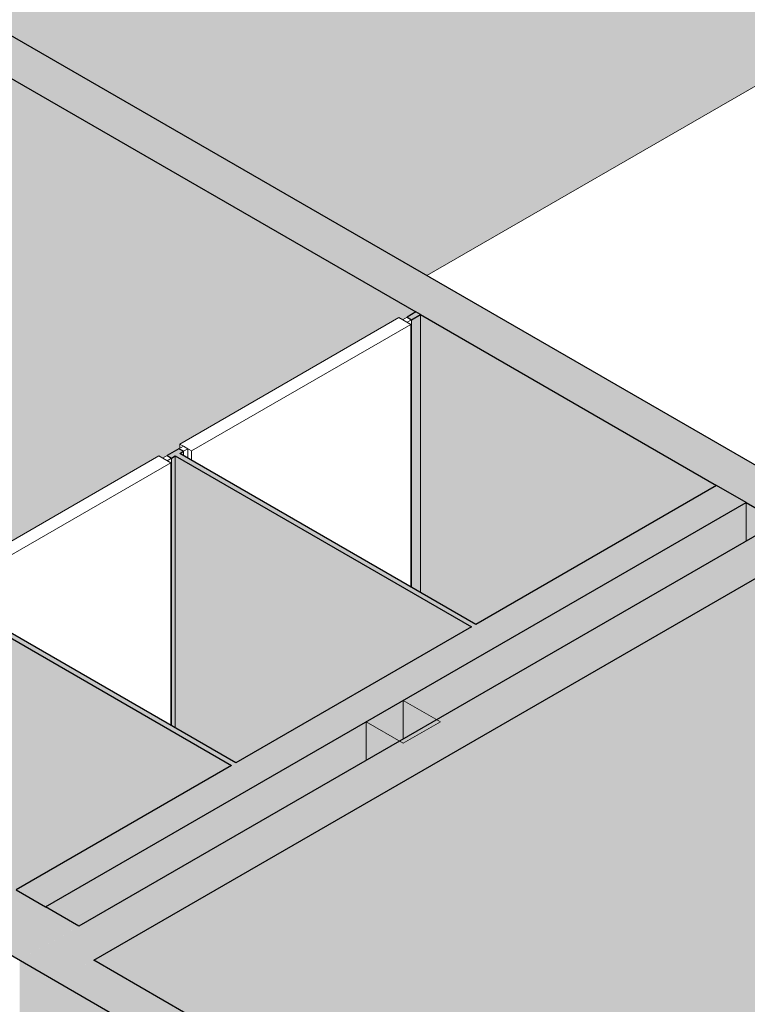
# Model space of a CAD drawing. Header units: millimetres. Extents: x 2807 to 348062, y -35711 to 43067.
# Tile 55 of 191: x 42011 to 43748, y 1387 to 3739. Entities that reach past the tile are written whole.
import ezdxf

# ---------------------------------------------------------------- set-up
doc = ezdxf.new("R2010")
doc.units = ezdxf.units.MM
for name, color, linetype, lineweight in [('A-DOOR', 7, 'Continuous', 13), ('A-GENM', 7, 'Continuous', 13), ('A-WALL', 7, 'Continuous', 25), ('A-WALL-PATT', 7, 'Continuous', 25), ('I-WALL', 7, 'Continuous', 18)]:
    doc.layers.add(name, color=color, linetype=linetype, lineweight=lineweight)

# ---------------------------------------------------------------- blocks, each defined once
blk = doc.blocks.new('NLRS_32_DO_WB_ontwerp binnendeurkozijn hout 9p2jp60z_gen_bcb - ontwerp binnendeurkozijn hout-2331165-00 isometrie begane grond _plotview_')
at = {"layer": 'A-DOOR'}
for p, q in [((42915.8, 3027.6), (42392.6, 2725.5)), ((42420.8, 2709.2), (42944.1, 3011.3)), ((42944.1, 3011.3), (42915.8, 3027.6)), ((42935.3, 3028.7), (42924.7, 3022.5)), ((42924.7, 3022.5), (42935.3, 3016.4)), ((42945.9, 3022.5), (42935.3, 3028.7)), ((42935.3, 3016.4), (42945.9, 3022.5)), ((42944.1, 2384.6), (42944.1, 3011.3)), ((42945.9, 2383.6), (42945.9, 3022.5)), ((42401.4, 2720.4), (42390.8, 2714.3)), ((42390.8, 2714.3), (42401.4, 2708.2)), ((42392.6, 2725.5), (42420.8, 2709.2)), ((42392.6, 2725.5), (42392.6, 2715.3)), ((42412, 2714.3), (42401.4, 2720.4)), ((42401.4, 2708.2), (42412, 2714.3)), ((42401.4, 2708.2), (42401.4, 2698)), ((42412, 2691.8), (42412, 2714.3)), ((42420.8, 2709.2), (42420.8, 2686.7))]:
    blk.add_line(p, q, dxfattribs=at)
blk = doc.blocks.new('NLRS_32_DO_WB_ontwerp binnendeurkozijn hout 9p2jp60z_gen_bcb - ontwerp binnendeurkozijn hout-V217-00 isometrie begane grond _plotview_')
at = {"layer": 'A-DOOR'}
for p, q in [((42343.1, 2697), (41819.8, 2394.8)), ((42371.3, 2680.6), (42343.1, 2697)), ((42362.5, 2698), (42351.9, 2691.8)), ((42351.9, 2691.8), (42362.5, 2685.7)), ((42373.1, 2691.8), (42362.5, 2698)), ((42362.5, 2685.7), (42373.1, 2691.8)), ((42373.1, 2052.9), (42373.1, 2691.8)), ((41848.1, 2378.5), (42371.3, 2680.6)), ((42371.3, 2054), (42371.3, 2680.6)), ((41828.6, 2389.7), (41818, 2383.6)), ((41818, 2383.6), (41828.6, 2377.5)), ((41819.8, 2394.8), (41848.1, 2378.5)), ((41819.8, 2394.8), (41819.8, 2384.6)), ((41839.3, 2383.6), (41828.6, 2389.7)), ((41828.6, 2377.5), (41839.3, 2383.6)), ((41828.6, 2377.5), (41828.6, 2367.3)), ((41839.3, 2361.2), (41839.3, 2383.6)), ((41848.1, 2378.5), (41848.1, 2356.1))]:
    blk.add_line(p, q, dxfattribs=at)
blk = doc.blocks.new('NLRS_33_GM_WPB_vloeropening schacht rechthoek_gen_tho - 125x125-V297-00 isometrie begane grond _plotview_')
at = {"layer": 'A-GENM', "true_color": 0xc8fac8, "transparency": 33554483}
blk.add_hatch(color=254, dxfattribs=at).paths.add_polyline_path([(42926.4, 2011.1), (43014.8, 2062.1), (42926.4, 2113.2), (42838, 2062.1), (42922.7, 2013.2)])
at = {"layer": 'A-GENM'}
for p, q in [((42926.4, 2113.2), (42838, 2062.1)), ((43014.8, 2062.1), (42926.4, 2113.2)), ((42838, 2062.1), (42926.4, 2011.1)), ((42838, 2062.1), (42838, 1970.3)), ((42926.4, 2011.1), (43014.8, 2062.1))]:
    blk.add_line(p, q, dxfattribs=at)
at = {"layer": 'A-GENM', "color": 250, "true_color": 0x283228}
blk.add_line((42926.4, 2113.2), (42926.4, 2021.3), dxfattribs=at)

msp = doc.modelspace()

# ---------------------------------------------------------------- hatches: boundary and pattern name
at = {"layer": 'A-WALL-PATT', "true_color": 0xf0f0f0}
h = msp.add_hatch(color=7, dxfattribs=at)
h.paths.add_polyline_path([(40283.3, 1569.7), (40678.9, 1798.1), (40678.9, 2277.5), (40707.2, 2293.8), (40774.3, 2255), (40816.8, 2279.5), (40864.2, 2252.2), (40868, 2254.4), (41168.7, 2080.8), (41657.2, 2364.2), (41657.2, 2585.3), (41580, 2545.8), (41563.8, 2540.8), (41545.2, 2536.7), (41517.3, 2534.7), (41489.2, 2536.4), (41462.6, 2541.9), (41439, 2550.8), (41335.2, 2606.6), (41287.3, 2635.2), (41219.6, 2681.8), (41221.6, 2805.5), (41595.2, 3018.5), (41657.2, 2988.5), (41657.2, 3584.9), (40110.4, 2691.8), (40136.9, 2674.3), (40138, 2671.4), (40180.4, 2646.9), (40180.4, 2598), (40205.1, 2583.7), (40205.1, 1614.8), (40233.4, 1598.4)])
h.paths.add_polyline_path([(41825.1, 2459.8), (41835.7, 2466), (41833.8, 2694.1), (41825.1, 2686.8), (41825.1, 2466)])
h.paths.add_polyline_path([(41835.7, 2878.1), (41835.7, 3688), (41798.6, 3666.5), (41825.1, 3651.2), (41825.1, 2888.1), (41834.9, 2879.5)])
h.paths.add_polyline_path([(42982.4, 3128), (43814.7, 3608.6), (43814.7, 4830.6), (41924.1, 3739), (42956.5, 3143)])
h.paths.add_polyline_path([(41683.7, 3579.8), (41789.8, 3641), (41789.8, 3661.4), (41666, 3590)])
h.paths.add_polyline_path([(44961.4, 4270.6), (45793.7, 4751.1), (45793.7, 5973.1), (44874.5, 5442.4), (44901, 5427.1), (44901, 4305.5)])
h.paths.add_polyline_path([(44733.1, 4402.4), (44733.1, 5360.8), (43903.1, 4881.6), (44561.7, 4501.3)])
h.paths.add_polyline_path([(44759.6, 5355.7), (44865.7, 5416.9), (44865.7, 5437.3), (44741.9, 5365.9)])
at = {"layer": 'A-WALL-PATT', "lineweight": 18, "true_color": 0xafafaf}
h = msp.add_hatch(color=253, dxfattribs=at)
h.paths.add_polyline_path([(42099.1, 1441.6), (44581, 2874.5), (44492.6, 2925.5), (42010.7, 1492.6), (42031.2, 1480.8)])
h.paths.add_polyline_path([(45312.1, 3296.6), (46560, 4017.1), (46471.6, 4068.1), (45223.7, 3347.6)])
h.paths.add_polyline_path([(47291.1, 4439.2), (47870.9, 4773.9), (47782.5, 4824.9), (47202.7, 4490.2)])
at = {"layer": 'A-WALL-PATT', "true_color": 0xf0f0f0}
h = msp.add_hatch(color=7, dxfattribs=at)
h.paths.add_polyline_path([(42656, 541.1), (44581, 1652.5), (44581, 2874.5), (42187.5, 1492.6), (42656, 1222.2), (42656, 718.9)])
h.paths.add_polyline_path([(45312.1, 2074.6), (46560, 2795.1), (46560, 4017.1), (45312.1, 3296.6), (45312.1, 3125.9)])
h.paths.add_polyline_path([(47291.1, 3217.2), (47870.9, 3551.9), (47870.9, 4773.9), (47291.1, 4439.2)])
at = {"layer": 'A-WALL-PATT', "lineweight": 18, "true_color": 0xafafaf}
for points in [[(43824.5, 2539.8), (43912.8, 2590.8), (41924.1, 3739), (41835.7, 3688), (43744.9, 2585.7)], [(43089.1, 2288.7), (43099.7, 2294.8), (42392.6, 2703.1), (42382, 2697), (42922.7, 2384.7)], [(42072.6, 1620.2), (43744.9, 2585.7), (43674.2, 2626.5), (42001.9, 1661), (42031.2, 1644.1)], [(42516.3, 1958), (42526.9, 1964.1), (41819.8, 2372.4), (41809.2, 2366.3), (42477, 1980.7)], [(42010.7, 1492.6), (42152.1, 1574.3), (41324.4, 2052.2), (41183, 1970.5), (42001.9, 1497.7)], [(42567.6, 1171.1), (42656, 1222.2), (42187.5, 1492.6), (42099.1, 1441.6), (42479.2, 1222.2)]]:
    msp.add_hatch(color=253, dxfattribs=at).paths.add_polyline_path(points)
at = {"layer": 'A-WALL-PATT', "true_color": 0xf0f0f0}
h = msp.add_hatch(color=7, dxfattribs=at)
h.paths.add_polyline_path([(43099.7, 2294.8), (43674.2, 2626.5), (42967.1, 3034.8), (42967.1, 2371.4), (43099, 2295.2)])
h.paths.add_polyline_path([(41889.4, 2435), (42343.1, 2697), (42351.9, 2691.8), (42392.6, 2715.3), (42392.6, 2725.5), (42915.8, 3027.6), (42924.7, 3022.5), (42956.5, 3040.9), (41835.7, 3688), (41837.1, 2875.8), (41845.3, 2859), (41847.4, 2837.4), (41847.4, 2725.5), (41843.8, 2709.4), (41835.7, 2694.1), (41835.7, 2466), (41883.8, 2438.2)])
h.paths.add_polyline_path([(43744.9, 2493.8), (43824.5, 2539.8), (43744.9, 2585.7), (43744.9, 2504.6)])
at = {"layer": 'A-WALL-PATT', "lineweight": 18, "true_color": 0xafafaf}
h = msp.add_hatch(color=253, dxfattribs=at)
h.paths.add_polyline_path([(41241.7, 2038.7), (41252.4, 2044.8), (41241.7, 2050.9), (41231.1, 2044.8)])
h.paths.add_polyline_path([(41796.8, 2359.1), (41828.6, 2377.5), (41818, 2383.6), (41786.2, 2365.3)])
h.paths.add_polyline_path([(42373.1, 2691.8), (42401.4, 2708.2), (42390.8, 2714.3), (42364.3, 2697)])
h.paths.add_polyline_path([(42945.9, 3022.5), (42967.1, 3034.8), (42956.5, 3040.9), (42935.3, 3028.7)])
at = {"layer": 'A-WALL-PATT', "true_color": 0xf0f0f0}
h = msp.add_hatch(color=7, dxfattribs=at)
h.paths.add_polyline_path([(41809.2, 1772.3), (41809.2, 2366.3), (41796.8, 2359.1), (41796.8, 1779.4), (41802.8, 1776)])
h.paths.add_polyline_path([(41252.4, 2032.5), (41252.4, 2044.8), (41241.7, 2038.7)])
h.paths.add_polyline_path([(42382, 2047.8), (42382, 2697), (42373.1, 2691.8), (42373.1, 2052.9), (42377.3, 2050.5)])
h.paths.add_polyline_path([(41828.6, 2367.3), (41828.6, 2377.5), (41819.8, 2372.4)])
h.paths.add_polyline_path([(42967.1, 2371.4), (42967.1, 3034.8), (42945.9, 3022.5), (42945.9, 2383.6), (42955.8, 2377.9)])
h.paths.add_polyline_path([(42401.4, 2698), (42401.4, 2708.2), (42392.6, 2703.1), (42401.3, 2698)])
for points in [[(42526.9, 1964.1), (43089.1, 2288.7), (42382, 2697), (42382, 2047.8), (42516.3, 1970.3)], [(42152.1, 1574.3), (43744.9, 2493.8), (43744.9, 2585.7), (42072.6, 1620.2)], [(42001.9, 1661), (42516.3, 1958), (41809.2, 2365.3), (41809.2, 1772.3), (41885.9, 1728)], [(42010.7, 935.8), (42099.1, 986.8), (42099.1, 1441.6), (42010.7, 1492.6), (42010.7, 1017)], [(42099.1, 986.8), (42171.2, 1028.4), (42171.2, 1039.9), (42202.7, 1060.3), (42203.1, 1062.7), (42477, 1223.4), (42099.1, 1441.6), (42099.1, 1017)]]:
    msp.add_hatch(color=7, dxfattribs=at).paths.add_polyline_path(points)

# ---------------------------------------------------------------- linework, layer by layer
at = {"layer": 'A-WALL'}
for p, q in [((42967.1, 3034.8), (42956.5, 3040.9)), ((43744.9, 2585.7), (43674.2, 2626.5)), ((42001.9, 1661), (42072.6, 1620.2))]:
    msp.add_line(p, q, dxfattribs=at)
at = {"layer": 'I-WALL', "lineweight": 25}
for p, q in [((43912.8, 2590.8), (41924.1, 3739)), ((41835.7, 3688), (42956.5, 3040.9)), ((42956.5, 3040.9), (42935.3, 3028.7)), ((42945.9, 3022.5), (42967.1, 3034.8)), ((42967.1, 3034.8), (43674.2, 2626.5)), ((42935.3, 3028.7), (42945.9, 3022.5)), ((42187.5, 1492.6), (44581, 2874.5)), ((42390.8, 2714.3), (42362.5, 2698)), ((42401.4, 2708.2), (42390.8, 2714.3)), ((42392.6, 2703.1), (42401.4, 2708.2)), ((42362.5, 2698), (42373.1, 2691.8)), ((42373.1, 2691.8), (42382, 2697)), ((42382, 2697), (43089.1, 2288.7)), ((43099.7, 2294.8), (42392.6, 2703.1)), ((43674.2, 2626.5), (43099.7, 2294.8)), ((42072.6, 1620.2), (43744.9, 2585.7)), ((43744.9, 2585.7), (43824.5, 2539.8)), ((43824.5, 2539.8), (42152.1, 1574.3)), ((41809.2, 2366.3), (42516.3, 1958)), ((42526.9, 1964.1), (41819.8, 2372.4)), ((43089.1, 2288.7), (42526.9, 1964.1)), ((40779.7, 2203.4), (42479.2, 1222.2)), ((42516.3, 1958), (42001.9, 1661)), ((42152.1, 1574.3), (42072.6, 1620.2)), ((45581.6, -467), (42187.5, 1492.6))]:
    msp.add_line(p, q, dxfattribs=at)
at = {"layer": 'I-WALL'}
for p, q in [((42982.4, 3128), (43814.7, 3608.6)), ((42967.1, 2371.4), (42967.1, 3034.8)), ((42945.9, 3022.5), (42945.9, 2383.6)), ((42401.4, 2698), (42401.4, 2708.2)), ((42373.1, 2691.8), (42373.1, 2052.9)), ((42382, 2697), (42382, 2047.8)), ((43744.9, 2493.8), (43744.9, 2585.7))]:
    msp.add_line(p, q, dxfattribs=at)

# ---------------------------------------------------------------- block references
at = {"layer": 'A-DOOR'}
for name in ['NLRS_32_DO_WB_ontwerp binnendeurkozijn hout 9p2jp60z_gen_bcb - ontwerp binnendeurkozijn hout-2331165-00 isometrie begane grond _plotview_', 'NLRS_32_DO_WB_ontwerp binnendeurkozijn hout 9p2jp60z_gen_bcb - ontwerp binnendeurkozijn hout-V217-00 isometrie begane grond _plotview_']:
    msp.add_blockref(name, (0, 0), dxfattribs=at)
at = {"layer": 'A-GENM', "color": 250, "true_color": 0x283228}
msp.add_blockref('NLRS_33_GM_WPB_vloeropening schacht rechthoek_gen_tho - 125x125-V297-00 isometrie begane grond _plotview_', (0, 0), dxfattribs=at)

doc.saveas('drawing.dxf')
